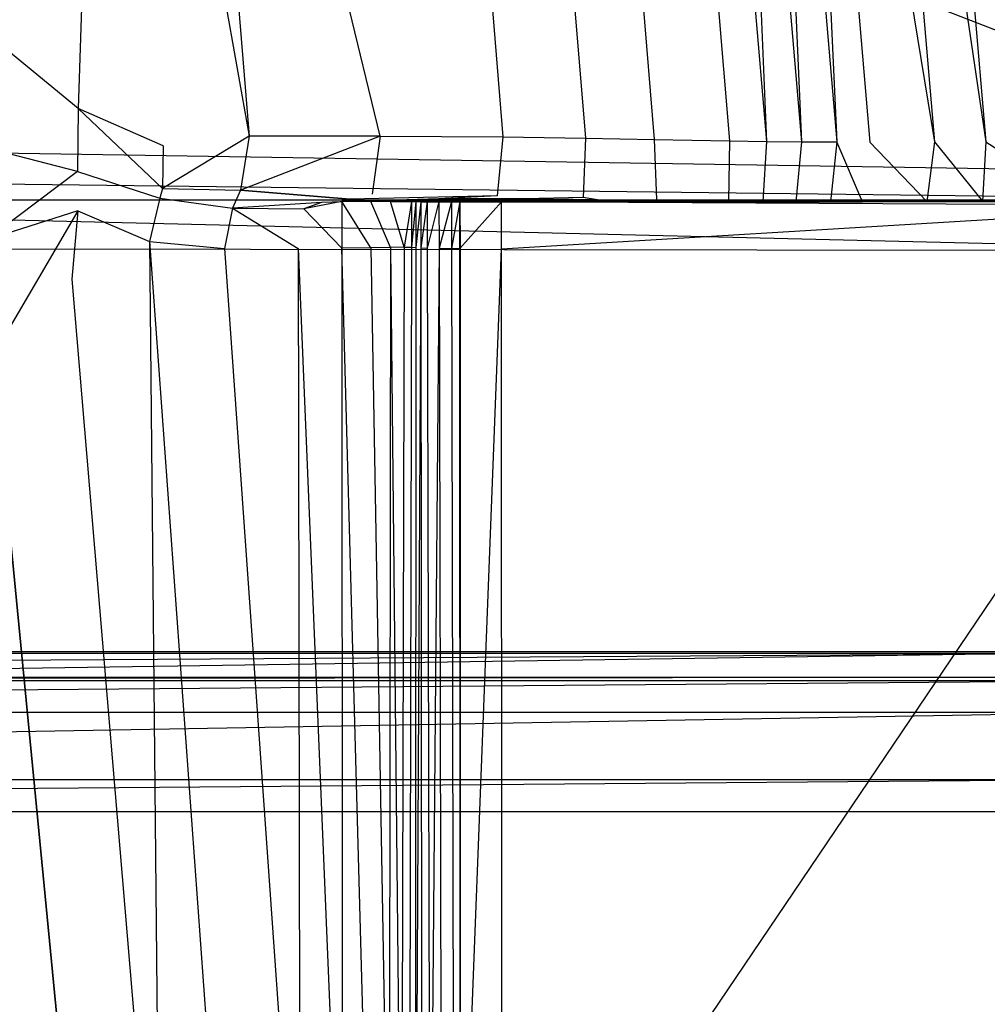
# Model space of a CAD drawing. Extents: x 0 to 0.36, y -0.56 to 0.
# Tile 38 of 40: x 0.242 to 0.313, y -0.126 to -0.054. Entities that reach past the tile are written whole.
import ezdxf

# ---------------------------------------------------------------- set-up
doc = ezdxf.new("R2010")
doc.units = 0
doc.layers.add('L0_DECKEL_N_5638H0__0___REPLACE', color=7, linetype='CONTINUOUS')
doc.layers.add('L1_WC_N_5638H0__0___REPLACEMTFO', color=7, linetype='CONTINUOUS')

msp = doc.modelspace()

# ---------------------------------------------------------------- linework, layer by layer
at = {"layer": 'L0_DECKEL_N_5638H0__0___REPLACE', "color": 8}
for points, invisible_edges in [([(0.322829, -0.100307, 0.362364), (0.037738, -0.104545, 0.362363), (0.037171, -0.100307, 0.362364), (0.322829, -0.100307, 0.362364)], 13), ([(0.037188, -0.10044, 0.364317), (0.322829, -0.100307, 0.362364), (0.037171, -0.100307, 0.362364), (0.037188, -0.10044, 0.364317)], 13), ([(0.322829, -0.100307, 0.362364), (0.037188, -0.10044, 0.364317), (0.322812, -0.10044, 0.364317), (0.322829, -0.100307, 0.362364)], 14), ([(0.037738, -0.104545, 0.362363), (0.322829, -0.100307, 0.362364), (0.322262, -0.104545, 0.362363), (0.037738, -0.104545, 0.362363)], 14), ([(0.037409, -0.102188, 0.390016), (0.322812, -0.10044, 0.364317), (0.037188, -0.10044, 0.364317), (0.037409, -0.102188, 0.390016)], 13), ([(0.322812, -0.10044, 0.364317), (0.037409, -0.102188, 0.390016), (0.322591, -0.102188, 0.390016), (0.322812, -0.10044, 0.364317)], 14), ([(0.03744, -0.102433, 0.393617), (0.322591, -0.102188, 0.390016), (0.037409, -0.102188, 0.390016), (0.03744, -0.102433, 0.393617)], 13), ([(0.322591, -0.102188, 0.390016), (0.03744, -0.102433, 0.393617), (0.32256, -0.102433, 0.393617), (0.322591, -0.102188, 0.390016)], 14), ([(0.037735, -0.104767, 0.398385), (0.32256, -0.102433, 0.393617), (0.03744, -0.102433, 0.393617), (0.037735, -0.104767, 0.398385)], 13), ([(0.32256, -0.102433, 0.393617), (0.037735, -0.104767, 0.398385), (0.322265, -0.104767, 0.398385), (0.32256, -0.102433, 0.393617)], 14), ([(0.038357, -0.109682, 0.400359), (0.322265, -0.104767, 0.398385), (0.037735, -0.104767, 0.398385), (0.038357, -0.109682, 0.400359)], 13), ([(0.322265, -0.104767, 0.398385), (0.038357, -0.109682, 0.400359), (0.321643, -0.109682, 0.400359), (0.322265, -0.104767, 0.398385)], 14), ([(0.038655, -0.112042, 0.400359), (0.321643, -0.109682, 0.400359), (0.038357, -0.109682, 0.400359), (0.038655, -0.112042, 0.400359)], 13), ([(0.321643, -0.109682, 0.400359), (0.038655, -0.112042, 0.400359), (0.321345, -0.112042, 0.400359), (0.321643, -0.109682, 0.400359)], 14), ([(0.321345, -0.112042, 0.400359), (0.038655, -0.112042, 0.400359), (0.18, -0.326887, 0.400365), (0.321345, -0.112042, 0.400359)], 14), ([(0.326566, -0.113456, 0.40036), (0.321345, -0.112042, 0.400359), (0.18, -0.326887, 0.400365), (0.326566, -0.113456, 0.40036)], 14), ([(0.329524, -0.116336, 0.400362), (0.326566, -0.113456, 0.40036), (0.18, -0.326887, 0.400365), (0.329524, -0.116336, 0.400362)], 14), ([(0.331172, -0.12161, 0.400365), (0.329524, -0.116336, 0.400362), (0.18, -0.326887, 0.400365), (0.331172, -0.12161, 0.400365)], 14), ([(0.336533, -0.182957, 0.400372), (0.331172, -0.12161, 0.400365), (0.18, -0.326887, 0.400365), (0.336533, -0.182957, 0.400372)], 14)]:
    msp.add_3dface(points, dxfattribs=dict(at, invisible_edges=invisible_edges))
at = {"layer": 'L1_WC_N_5638H0__0___REPLACEMTFO', "color": 8}
for points, invisible_edges in [([(0.334803, -0.06315, 0.359998), (0.18, -0.00262, 0.359947), (0.18, -0.062769, 0.359998), (0.334803, -0.06315, 0.359998)], 13), ([(0.18, -0.00262, 0.359947), (0.334803, -0.06315, 0.359998), (0.330463, -0.002636, 0.359947), (0.18, -0.00262, 0.359947)], 14), ([(0.241862, -0.002804, 0.026119), (0.239666, -0.055236, 0.02154), (0.235275, -0.002808, 0.020823), (0.241862, -0.002804, 0.026119)], 14), ([(0.246044, -0.060491, 0.02617), (0.239666, -0.055236, 0.02154), (0.241862, -0.002804, 0.026119), (0.246044, -0.060491, 0.02617)], 14), ([(0.247955, -0.002802, 0.031945), (0.246044, -0.060491, 0.02617), (0.241862, -0.002804, 0.026119), (0.247955, -0.002802, 0.031945)], 14), ([(0.252278, -0.063227, 0.03184), (0.246044, -0.060491, 0.02617), (0.247955, -0.002802, 0.031945), (0.252278, -0.063227, 0.03184)], 14), ([(0.253721, -0.002801, 0.038095), (0.258584, -0.062513, 0.038867), (0.247955, -0.002802, 0.031945), (0.253721, -0.002801, 0.038095)], 14), ([(0.247955, -0.002802, 0.031945), (0.258584, -0.062513, 0.038867), (0.252278, -0.063227, 0.03184), (0.247955, -0.002802, 0.031945)], 14), ([(0.268181, -0.062501, 0.051373), (0.253721, -0.002801, 0.038095), (0.264388, -0.0028, 0.051977), (0.268181, -0.062501, 0.051373)], 14), ([(0.253721, -0.002801, 0.038095), (0.268181, -0.062501, 0.051373), (0.258584, -0.062513, 0.038867), (0.253721, -0.002801, 0.038095)], 13), ([(0.264388, -0.0028, 0.051977), (0.272419, -0.002803, 0.064774), (0.268181, -0.062501, 0.051373), (0.264388, -0.0028, 0.051977)], 14), ([(0.272419, -0.002803, 0.064774), (0.277162, -0.062566, 0.065261), (0.268181, -0.062501, 0.051373), (0.272419, -0.002803, 0.064774)], 14), ([(0.272419, -0.002803, 0.064774), (0.278302, -0.002807, 0.075581), (0.277162, -0.062566, 0.065261), (0.272419, -0.002803, 0.064774)], 14), ([(0.278302, -0.002807, 0.075581), (0.28322, -0.062654, 0.075952), (0.277162, -0.062566, 0.065261), (0.278302, -0.002807, 0.075581)], 14), ([(0.278302, -0.002807, 0.075581), (0.283352, -0.002812, 0.08586), (0.28322, -0.062654, 0.075952), (0.278302, -0.002807, 0.075581)], 14), ([(0.283352, -0.002812, 0.08586), (0.288254, -0.062748, 0.085763), (0.28322, -0.062654, 0.075952), (0.283352, -0.002812, 0.08586)], 14), ([(0.283352, -0.002812, 0.08586), (0.288729, -0.002819, 0.097794), (0.288254, -0.062748, 0.085763), (0.283352, -0.002812, 0.08586)], 14), ([(0.288729, -0.002819, 0.097794), (0.293783, -0.062853, 0.097656), (0.288254, -0.062748, 0.085763), (0.288729, -0.002819, 0.097794)], 14), ([(0.288729, -0.002819, 0.097794), (0.291381, -0.002821, 0.104041), (0.293783, -0.062853, 0.097656), (0.288729, -0.002819, 0.097794)], 14), ([(0.293934, -0.002824, 0.11028), (0.296489, -0.062895, 0.103941), (0.291381, -0.002821, 0.104041), (0.293934, -0.002824, 0.11028)], 14), ([(0.291381, -0.002821, 0.104041), (0.296489, -0.062895, 0.103941), (0.293783, -0.062853, 0.097656), (0.291381, -0.002821, 0.104041)], 14), ([(0.296489, -0.062895, 0.103941), (0.293934, -0.002824, 0.11028), (0.299045, -0.062923, 0.110168), (0.296489, -0.062895, 0.103941)], 13), ([(0.296538, -0.002825, 0.116907), (0.299045, -0.062923, 0.110168), (0.293934, -0.002824, 0.11028), (0.296538, -0.002825, 0.116907)], 14), ([(0.298948, -0.002824, 0.12333), (0.301642, -0.06294, 0.116785), (0.296538, -0.002825, 0.116907), (0.298948, -0.002824, 0.12333)], 14), ([(0.299045, -0.062923, 0.110168), (0.296538, -0.002825, 0.116907), (0.301642, -0.06294, 0.116785), (0.299045, -0.062923, 0.110168)], 13), ([(0.303667, -0.002818, 0.136992), (0.308796, -0.062938, 0.136859), (0.298948, -0.002824, 0.12333), (0.303667, -0.002818, 0.136992)], 14), ([(0.301642, -0.06294, 0.116785), (0.298948, -0.002824, 0.12333), (0.304051, -0.062945, 0.123204), (0.301642, -0.06294, 0.116785)], 13), ([(0.298948, -0.002824, 0.12333), (0.308796, -0.062938, 0.136859), (0.304051, -0.062945, 0.123204), (0.298948, -0.002824, 0.12333)], 14), ([(0.307395, -0.002808, 0.14919), (0.312565, -0.062922, 0.14905), (0.303667, -0.002818, 0.136992), (0.307395, -0.002808, 0.14919)], 14), ([(0.303667, -0.002818, 0.136992), (0.312565, -0.062922, 0.14905), (0.308796, -0.062938, 0.136859), (0.303667, -0.002818, 0.136992)], 14), ([(0.313744, -0.002783, 0.17443), (0.31903, -0.062892, 0.174531), (0.307395, -0.002808, 0.14919), (0.313744, -0.002783, 0.17443)], 14), ([(0.307395, -0.002808, 0.14919), (0.31903, -0.062892, 0.174531), (0.312565, -0.062922, 0.14905), (0.307395, -0.002808, 0.14919)], 14), ([(0.246002, -0.0651, 0.026357), (0.239139, -0.063346, 0.02073), (0.239666, -0.055236, 0.02154), (0.246002, -0.0651, 0.026357)], 14), ([(0.246044, -0.060491, 0.02617), (0.246002, -0.0651, 0.026357), (0.239666, -0.055236, 0.02154), (0.246044, -0.060491, 0.02617)], 14), ([(0.246044, -0.060491, 0.02617), (0.252242, -0.066343, 0.032665), (0.246002, -0.0651, 0.026357), (0.246044, -0.060491, 0.02617)], 14), ([(0.252278, -0.063227, 0.03184), (0.252242, -0.066343, 0.032665), (0.246044, -0.060491, 0.02617), (0.252278, -0.063227, 0.03184)], 14), ([(0.335099, -0.065252, 0.36), (0.18, -0.062769, 0.359998), (0.18, -0.065252, 0.36), (0.335099, -0.065252, 0.36)], 13), ([(0.18, -0.062769, 0.359998), (0.335099, -0.065252, 0.36), (0.334803, -0.06315, 0.359998), (0.18, -0.062769, 0.359998)], 14), ([(0.258584, -0.062513, 0.038867), (0.257945, -0.06646, 0.039659), (0.252242, -0.066343, 0.032665), (0.258584, -0.062513, 0.038867)], 14), ([(0.258584, -0.062513, 0.038867), (0.252242, -0.066343, 0.032665), (0.252278, -0.063227, 0.03184), (0.258584, -0.062513, 0.038867)], 14), ([(0.268181, -0.062501, 0.051373), (0.267587, -0.066776, 0.05181), (0.257945, -0.06646, 0.039659), (0.268181, -0.062501, 0.051373)], 14), ([(0.268181, -0.062501, 0.051373), (0.257945, -0.06646, 0.039659), (0.258584, -0.062513, 0.038867), (0.268181, -0.062501, 0.051373)], 14), ([(0.268181, -0.062501, 0.051373), (0.277162, -0.062566, 0.065261), (0.267587, -0.066776, 0.05181), (0.268181, -0.062501, 0.051373)], 14), ([(0.277162, -0.062566, 0.065261), (0.276759, -0.066883, 0.065114), (0.267587, -0.066776, 0.05181), (0.277162, -0.062566, 0.065261)], 14), ([(0.277162, -0.062566, 0.065261), (0.28322, -0.062654, 0.075952), (0.276759, -0.066883, 0.065114), (0.277162, -0.062566, 0.065261)], 14), ([(0.28322, -0.062654, 0.075952), (0.283057, -0.06701, 0.075536), (0.276759, -0.066883, 0.065114), (0.28322, -0.062654, 0.075952)], 14), ([(0.28322, -0.062654, 0.075952), (0.288254, -0.062748, 0.085763), (0.283057, -0.06701, 0.075536), (0.28322, -0.062654, 0.075952)], 14), ([(0.288254, -0.062748, 0.085763), (0.288434, -0.067143, 0.085827), (0.283057, -0.06701, 0.075536), (0.288254, -0.062748, 0.085763)], 14), ([(0.288254, -0.062748, 0.085763), (0.293783, -0.062853, 0.097656), (0.288434, -0.067143, 0.085827), (0.288254, -0.062748, 0.085763)], 14), ([(0.246002, -0.0651, 0.026357), (0.239311, -0.070129, 0.020586), (0.239139, -0.063346, 0.02073), (0.246002, -0.0651, 0.026357)], 14), ([(0.293783, -0.062853, 0.097656), (0.293718, -0.067267, 0.097678), (0.288434, -0.067143, 0.085827), (0.293783, -0.062853, 0.097656)], 14), ([(0.293783, -0.062853, 0.097656), (0.296489, -0.062895, 0.103941), (0.293718, -0.067267, 0.097678), (0.293783, -0.062853, 0.097656)], 14), ([(0.296489, -0.062895, 0.103941), (0.296225, -0.067307, 0.103918), (0.293718, -0.067267, 0.097678), (0.296489, -0.062895, 0.103941)], 14), ([(0.296489, -0.062895, 0.103941), (0.299045, -0.062923, 0.110168), (0.296225, -0.067307, 0.103918), (0.296489, -0.062895, 0.103941)], 14), ([(0.299045, -0.062923, 0.110168), (0.298646, -0.067328, 0.110199), (0.296225, -0.067307, 0.103918), (0.299045, -0.062923, 0.110168)], 14), ([(0.299045, -0.062923, 0.110168), (0.301642, -0.06294, 0.116785), (0.298646, -0.067328, 0.110199), (0.299045, -0.062923, 0.110168)], 14), ([(0.301642, -0.06294, 0.116785), (0.301176, -0.067331, 0.116888), (0.298646, -0.067328, 0.110199), (0.301642, -0.06294, 0.116785)], 14), ([(0.301642, -0.06294, 0.116785), (0.30353, -0.067323, 0.123186), (0.301176, -0.067331, 0.116888), (0.301642, -0.06294, 0.116785)], 13), ([(0.30353, -0.067323, 0.123186), (0.301642, -0.06294, 0.116785), (0.304051, -0.062945, 0.123204), (0.30353, -0.067323, 0.123186)], 14), ([(0.304051, -0.062945, 0.123204), (0.308249, -0.067296, 0.13633), (0.30353, -0.067323, 0.123186), (0.304051, -0.062945, 0.123204)], 14), ([(0.308796, -0.062938, 0.136859), (0.308249, -0.067296, 0.13633), (0.304051, -0.062945, 0.123204), (0.308796, -0.062938, 0.136859)], 14), ([(0.308796, -0.062938, 0.136859), (0.312313, -0.067273, 0.148849), (0.308249, -0.067296, 0.13633), (0.308796, -0.062938, 0.136859)], 14), ([(0.312565, -0.062922, 0.14905), (0.312313, -0.067273, 0.148849), (0.308796, -0.062938, 0.136859), (0.312565, -0.062922, 0.14905)], 14), ([(0.312565, -0.062922, 0.14905), (0.319202, -0.067259, 0.175221), (0.312313, -0.067273, 0.148849), (0.312565, -0.062922, 0.14905)], 14), ([(0.31903, -0.062892, 0.174531), (0.319202, -0.067259, 0.175221), (0.312565, -0.062922, 0.14905), (0.31903, -0.062892, 0.174531)], 14), ([(0.335099, -0.067169, 0.358116), (0.18, -0.065252, 0.36), (0.18, -0.067169, 0.358116), (0.335099, -0.067169, 0.358116)], 13), ([(0.18, -0.065252, 0.36), (0.335099, -0.067169, 0.358116), (0.335099, -0.065252, 0.36), (0.18, -0.065252, 0.36)], 14), ([(0.246033, -0.067975, 0.026389), (0.239311, -0.070129, 0.020586), (0.246002, -0.0651, 0.026357), (0.246033, -0.067975, 0.026389)], 14), ([(0.246002, -0.0651, 0.026357), (0.252035, -0.067059, 0.032971), (0.246033, -0.067975, 0.026389), (0.246002, -0.0651, 0.026357)], 14), ([(0.252242, -0.066343, 0.032665), (0.252035, -0.067059, 0.032971), (0.246002, -0.0651, 0.026357), (0.252242, -0.066343, 0.032665)], 14), ([(0.252242, -0.066343, 0.032665), (0.257945, -0.06646, 0.039659), (0.252035, -0.067059, 0.032971), (0.252242, -0.066343, 0.032665)], 14), ([(0.252035, -0.067059, 0.032971), (0.251276, -0.070241, 0.033008), (0.246033, -0.067975, 0.026389), (0.252035, -0.067059, 0.032971)], 14), ([(0.252035, -0.067059, 0.032971), (0.257359, -0.067778, 0.040319), (0.251276, -0.070241, 0.033008), (0.252035, -0.067059, 0.032971)], 14), ([(0.257945, -0.06646, 0.039659), (0.257359, -0.067778, 0.040319), (0.252035, -0.067059, 0.032971), (0.257945, -0.06646, 0.039659)], 14), ([(0.257945, -0.06646, 0.039659), (0.265968, -0.067123, 0.0521), (0.257359, -0.067778, 0.040319), (0.257945, -0.06646, 0.039659)], 14), ([(0.265968, -0.067123, 0.0521), (0.257945, -0.06646, 0.039659), (0.267587, -0.066776, 0.05181), (0.265968, -0.067123, 0.0521)], 14), ([(0.272474, -0.067098, 0.064508), (0.26389, -0.067369, 0.05227), (0.265968, -0.067123, 0.0521), (0.272474, -0.067098, 0.064508)], 14), ([(0.272474, -0.067098, 0.064508), (0.268282, -0.067309, 0.063915), (0.26389, -0.067369, 0.05227), (0.272474, -0.067098, 0.064508)], 14), ([(0.276759, -0.066883, 0.065114), (0.265968, -0.067123, 0.0521), (0.267587, -0.066776, 0.05181), (0.276759, -0.066883, 0.065114)], 14), ([(0.276759, -0.066883, 0.065114), (0.272474, -0.067098, 0.064508), (0.265968, -0.067123, 0.0521), (0.276759, -0.066883, 0.065114)], 14), ([(0.27056, -0.067252, 0.075507), (0.268282, -0.067309, 0.063915), (0.272474, -0.067098, 0.064508), (0.27056, -0.067252, 0.075507)], 14), ([(0.278723, -0.067102, 0.075519), (0.27056, -0.067252, 0.075507), (0.272474, -0.067098, 0.064508), (0.278723, -0.067102, 0.075519)], 14), ([(0.271988, -0.067283, 0.086028), (0.27056, -0.067252, 0.075507), (0.278723, -0.067102, 0.075519), (0.271988, -0.067283, 0.086028)], 14), ([(0.271988, -0.067283, 0.086028), (0.278723, -0.067102, 0.075519), (0.284099, -0.067184, 0.085872), (0.271988, -0.067283, 0.086028)], 14), ([(0.278723, -0.067102, 0.075519), (0.272474, -0.067098, 0.064508), (0.276759, -0.066883, 0.065114), (0.278723, -0.067102, 0.075519)], 14), ([(0.283057, -0.06701, 0.075536), (0.278723, -0.067102, 0.075519), (0.276759, -0.066883, 0.065114), (0.283057, -0.06701, 0.075536)], 14), ([(0.284099, -0.067184, 0.085872), (0.278723, -0.067102, 0.075519), (0.283057, -0.06701, 0.075536), (0.284099, -0.067184, 0.085872)], 14), ([(0.284099, -0.067184, 0.085872), (0.283057, -0.06701, 0.075536), (0.288434, -0.067143, 0.085827), (0.284099, -0.067184, 0.085872)], 14), ([(0.335099, -0.067169, 0.358116), (0.18, -0.067174, 0.352843), (0.335099, -0.067174, 0.352843), (0.335099, -0.067169, 0.358116)], 13), ([(0.18, -0.067174, 0.352843), (0.335099, -0.067169, 0.358116), (0.18, -0.067169, 0.358116), (0.18, -0.067174, 0.352843)], 14), ([(0.335359, -0.070915, 0.352844), (0.18, -0.067174, 0.352843), (0.18, -0.070734, 0.352844), (0.335359, -0.070915, 0.352844)], 13), ([(0.18, -0.067174, 0.352843), (0.335359, -0.070915, 0.352844), (0.335099, -0.067174, 0.352843), (0.18, -0.067174, 0.352843)], 14), ([(0.257359, -0.067778, 0.040319), (0.256777, -0.070757, 0.040958), (0.251276, -0.070241, 0.033008), (0.257359, -0.067778, 0.040319)], 14), ([(0.257359, -0.067778, 0.040319), (0.262179, -0.070737, 0.05217), (0.256777, -0.070757, 0.040958), (0.257359, -0.067778, 0.040319)], 14), ([(0.26389, -0.067369, 0.05227), (0.257359, -0.067778, 0.040319), (0.265968, -0.067123, 0.0521), (0.26389, -0.067369, 0.05227)], 14), ([(0.26389, -0.067369, 0.05227), (0.262579, -0.067836, 0.052259), (0.257359, -0.067778, 0.040319), (0.26389, -0.067369, 0.05227)], 14), ([(0.257359, -0.067778, 0.040319), (0.262579, -0.067836, 0.052259), (0.262179, -0.070737, 0.05217), (0.257359, -0.067778, 0.040319)], 14), ([(0.262579, -0.067836, 0.052259), (0.265365, -0.070713, 0.063893), (0.262179, -0.070737, 0.05217), (0.262579, -0.067836, 0.052259)], 14), ([(0.265365, -0.067309, 0.063893), (0.262579, -0.067836, 0.052259), (0.26389, -0.067369, 0.05227), (0.265365, -0.067309, 0.063893)], 14), ([(0.265365, -0.067309, 0.063893), (0.265365, -0.070713, 0.063893), (0.262579, -0.067836, 0.052259), (0.265365, -0.067309, 0.063893)], 14), ([(0.268282, -0.067309, 0.063915), (0.265365, -0.067309, 0.063893), (0.26389, -0.067369, 0.05227), (0.268282, -0.067309, 0.063915)], 14), ([(0.267509, -0.067309, 0.0755), (0.265365, -0.067309, 0.063893), (0.268282, -0.067309, 0.063915), (0.267509, -0.067309, 0.0755)], 14), ([(0.265365, -0.067309, 0.063893), (0.267509, -0.070687, 0.0755), (0.265365, -0.070713, 0.063893), (0.265365, -0.067309, 0.063893)], 13), ([(0.267509, -0.070687, 0.0755), (0.265365, -0.067309, 0.063893), (0.267509, -0.067309, 0.0755), (0.267509, -0.070687, 0.0755)], 14), ([(0.268938, -0.067309, 0.086068), (0.267509, -0.067309, 0.0755), (0.27056, -0.067252, 0.075507), (0.268938, -0.067309, 0.086068)], 14), ([(0.27056, -0.067252, 0.075507), (0.267509, -0.067309, 0.0755), (0.268282, -0.067309, 0.063915), (0.27056, -0.067252, 0.075507)], 14), ([(0.267509, -0.067309, 0.0755), (0.268937, -0.070661, 0.086062), (0.267509, -0.070687, 0.0755), (0.267509, -0.067309, 0.0755)], 13), ([(0.268937, -0.070661, 0.086062), (0.267509, -0.067309, 0.0755), (0.268938, -0.067309, 0.086068), (0.268937, -0.070661, 0.086062)], 14), ([(0.268938, -0.067309, 0.086068), (0.269937, -0.070645, 0.097951), (0.268937, -0.070661, 0.086062), (0.268938, -0.067309, 0.086068)], 13), ([(0.268938, -0.067309, 0.086068), (0.27056, -0.067252, 0.075507), (0.271988, -0.067283, 0.086028), (0.268938, -0.067309, 0.086068)], 14), ([(0.272997, -0.067303, 0.098017), (0.268938, -0.067309, 0.086068), (0.271988, -0.067283, 0.086028), (0.272997, -0.067303, 0.098017)], 13), ([(0.268938, -0.067309, 0.086068), (0.272997, -0.067303, 0.098017), (0.269947, -0.067309, 0.098068), (0.268938, -0.067309, 0.086068)], 14), ([(0.269937, -0.070645, 0.097951), (0.268938, -0.067309, 0.086068), (0.269947, -0.067309, 0.098068), (0.269937, -0.070645, 0.097951)], 14), ([(0.269937, -0.070645, 0.097951), (0.270472, -0.067301, 0.1045), (0.270468, -0.070652, 0.104444), (0.269937, -0.070645, 0.097951)], 13), ([(0.270472, -0.067301, 0.1045), (0.269937, -0.070645, 0.097951), (0.269947, -0.067309, 0.098068), (0.270472, -0.067301, 0.1045)], 14), ([(0.269947, -0.067309, 0.098068), (0.273522, -0.067302, 0.10443), (0.270472, -0.067301, 0.1045), (0.269947, -0.067309, 0.098068)], 14), ([(0.273522, -0.067302, 0.10443), (0.269947, -0.067309, 0.098068), (0.272997, -0.067303, 0.098017), (0.273522, -0.067302, 0.10443)], 13), ([(0.270788, -0.067309, 0.110929), (0.270468, -0.070652, 0.104444), (0.270472, -0.067301, 0.1045), (0.270788, -0.067309, 0.110929)], 14), ([(0.270468, -0.070652, 0.104444), (0.270788, -0.067309, 0.110929), (0.270787, -0.070682, 0.110905), (0.270468, -0.070652, 0.104444)], 13), ([(0.273837, -0.067311, 0.110849), (0.270472, -0.067301, 0.1045), (0.273522, -0.067302, 0.10443), (0.273837, -0.067311, 0.110849)], 13), ([(0.270472, -0.067301, 0.1045), (0.273837, -0.067311, 0.110849), (0.270788, -0.067309, 0.110929), (0.270472, -0.067301, 0.1045)], 14), ([(0.271164, -0.067314, 0.117357), (0.270787, -0.070682, 0.110905), (0.270788, -0.067309, 0.110929), (0.271164, -0.067314, 0.117357)], 14), ([(0.270787, -0.070682, 0.110905), (0.271164, -0.067314, 0.117357), (0.271166, -0.070708, 0.117383), (0.270787, -0.070682, 0.110905)], 13), ([(0.274214, -0.067316, 0.117309), (0.270788, -0.067309, 0.110929), (0.273837, -0.067311, 0.110849), (0.274214, -0.067316, 0.117309)], 13), ([(0.270788, -0.067309, 0.110929), (0.274214, -0.067316, 0.117309), (0.271164, -0.067314, 0.117357), (0.270788, -0.067309, 0.110929)], 14), ([(0.271164, -0.067314, 0.117357), (0.27467, -0.06731, 0.123732), (0.27162, -0.067309, 0.12379), (0.271164, -0.067314, 0.117357)], 14), ([(0.27162, -0.067309, 0.12379), (0.271166, -0.070708, 0.117383), (0.271164, -0.067314, 0.117357), (0.27162, -0.067309, 0.12379)], 14), ([(0.27467, -0.06731, 0.123732), (0.271164, -0.067314, 0.117357), (0.274214, -0.067316, 0.117309), (0.27467, -0.06731, 0.123732)], 13), ([(0.271166, -0.070708, 0.117383), (0.27162, -0.067309, 0.12379), (0.27163, -0.070718, 0.123937), (0.271166, -0.070708, 0.117383)], 13), ([(0.275541, -0.067308, 0.136621), (0.27162, -0.067309, 0.12379), (0.27467, -0.06731, 0.123732), (0.275541, -0.067308, 0.136621)], 13), ([(0.27162, -0.067309, 0.12379), (0.275541, -0.067308, 0.136621), (0.272491, -0.067309, 0.136648), (0.27162, -0.067309, 0.12379)], 14), ([(0.272491, -0.067309, 0.136648), (0.27163, -0.070718, 0.123937), (0.27162, -0.067309, 0.12379), (0.272491, -0.067309, 0.136648)], 14), ([(0.27163, -0.070718, 0.123937), (0.272491, -0.067309, 0.136648), (0.272499, -0.07073, 0.136785), (0.27163, -0.070718, 0.123937)], 13), ([(0.289384, -0.067275, 0.097742), (0.271988, -0.067283, 0.086028), (0.284099, -0.067184, 0.085872), (0.289384, -0.067275, 0.097742)], 14), ([(0.272997, -0.067303, 0.098017), (0.271988, -0.067283, 0.086028), (0.289384, -0.067275, 0.097742), (0.272997, -0.067303, 0.098017)], 14), ([(0.276463, -0.067306, 0.149452), (0.272491, -0.067309, 0.136648), (0.275541, -0.067308, 0.136621), (0.276463, -0.067306, 0.149452)], 13), ([(0.272491, -0.067309, 0.136648), (0.276463, -0.067306, 0.149452), (0.273413, -0.067309, 0.149504), (0.272491, -0.067309, 0.136648)], 14), ([(0.273413, -0.067309, 0.149504), (0.272499, -0.07073, 0.136785), (0.272491, -0.067309, 0.136648), (0.273413, -0.067309, 0.149504)], 14), ([(0.272499, -0.07073, 0.136785), (0.273413, -0.067309, 0.149504), (0.27342, -0.07074, 0.149816), (0.272499, -0.07073, 0.136785)], 13), ([(0.29189, -0.067306, 0.104013), (0.272997, -0.067303, 0.098017), (0.289384, -0.067275, 0.097742), (0.29189, -0.067306, 0.104013)], 14), ([(0.273522, -0.067302, 0.10443), (0.272997, -0.067303, 0.098017), (0.29189, -0.067306, 0.104013), (0.273522, -0.067302, 0.10443)], 14), ([(0.27708, -0.067305, 0.175651), (0.273413, -0.067309, 0.149504), (0.276463, -0.067306, 0.149452), (0.27708, -0.067305, 0.175651)], 13), ([(0.273413, -0.067309, 0.149504), (0.27708, -0.067305, 0.175651), (0.27403, -0.067309, 0.175682), (0.273413, -0.067309, 0.149504)], 14), ([(0.27403, -0.067309, 0.175682), (0.27342, -0.07074, 0.149816), (0.273413, -0.067309, 0.149504), (0.27403, -0.067309, 0.175682)], 14), ([(0.27342, -0.07074, 0.149816), (0.27403, -0.067309, 0.175682), (0.27403, -0.070748, 0.175834), (0.27342, -0.07074, 0.149816)], 13), ([(0.294312, -0.067324, 0.110313), (0.273522, -0.067302, 0.10443), (0.29189, -0.067306, 0.104013), (0.294312, -0.067324, 0.110313)], 13), ([(0.273522, -0.067302, 0.10443), (0.294312, -0.067324, 0.110313), (0.273837, -0.067311, 0.110849), (0.273522, -0.067302, 0.10443)], 14), ([(0.296841, -0.067328, 0.116952), (0.273837, -0.067311, 0.110849), (0.294312, -0.067324, 0.110313), (0.296841, -0.067328, 0.116952)], 13), ([(0.273837, -0.067311, 0.110849), (0.296841, -0.067328, 0.116952), (0.274214, -0.067316, 0.117309), (0.273837, -0.067311, 0.110849)], 14), ([(0.27708, -0.067307, 0.201219), (0.27403, -0.067309, 0.175682), (0.27708, -0.067305, 0.175651), (0.27708, -0.067307, 0.201219)], 13), ([(0.27708, -0.067307, 0.201219), (0.27403, -0.067309, 0.23373), (0.27403, -0.067309, 0.201213), (0.27708, -0.067307, 0.201219)], 13), ([(0.27403, -0.067309, 0.23373), (0.27708, -0.067307, 0.201219), (0.27708, -0.067309, 0.233766), (0.27403, -0.067309, 0.23373)], 14), ([(0.27403, -0.067309, 0.175682), (0.27708, -0.067307, 0.201219), (0.27403, -0.067309, 0.201213), (0.27403, -0.067309, 0.175682)], 14), ([(0.277079, -0.06731, 0.297713), (0.27403, -0.067309, 0.302963), (0.27403, -0.067309, 0.297643), (0.277079, -0.06731, 0.297713)], 13), ([(0.27403, -0.067309, 0.302963), (0.277079, -0.06731, 0.297713), (0.27708, -0.067324, 0.302964), (0.27403, -0.067309, 0.302963)], 14), ([(0.277079, -0.06731, 0.27258), (0.27403, -0.067309, 0.297643), (0.27403, -0.067309, 0.2725), (0.277079, -0.06731, 0.27258)], 13), ([(0.27403, -0.067309, 0.297643), (0.277079, -0.06731, 0.27258), (0.277079, -0.06731, 0.297713), (0.27403, -0.067309, 0.297643)], 14), ([(0.27708, -0.067309, 0.253183), (0.27403, -0.067309, 0.2725), (0.27403, -0.067309, 0.253115), (0.27708, -0.067309, 0.253183)], 13), ([(0.27403, -0.067309, 0.2725), (0.27708, -0.067309, 0.253183), (0.277079, -0.06731, 0.27258), (0.27403, -0.067309, 0.2725)], 14), ([(0.27708, -0.067309, 0.233766), (0.27403, -0.067309, 0.253115), (0.27403, -0.067309, 0.23373), (0.27708, -0.067309, 0.233766)], 13), ([(0.27403, -0.067309, 0.253115), (0.27708, -0.067309, 0.233766), (0.27708, -0.067309, 0.253183), (0.27403, -0.067309, 0.253115)], 14), ([(0.274032, -0.070762, 0.253236), (0.27403, -0.067309, 0.2725), (0.274031, -0.070763, 0.272521), (0.274032, -0.070762, 0.253236)], 13), ([(0.27403, -0.067309, 0.2725), (0.274032, -0.070762, 0.253236), (0.27403, -0.067309, 0.253115), (0.27403, -0.067309, 0.2725)], 14), ([(0.27708, -0.067324, 0.302964), (0.274031, -0.070748, 0.302963), (0.27403, -0.067309, 0.302963), (0.27708, -0.067324, 0.302964)], 13), ([(0.27403, -0.067309, 0.297643), (0.274031, -0.070748, 0.302963), (0.274031, -0.07075, 0.297647), (0.27403, -0.067309, 0.297643)], 13), ([(0.274031, -0.070748, 0.302963), (0.27403, -0.067309, 0.297643), (0.27403, -0.067309, 0.302963), (0.274031, -0.070748, 0.302963)], 14), ([(0.27403, -0.067309, 0.2725), (0.274031, -0.07075, 0.297647), (0.274031, -0.070763, 0.272521), (0.27403, -0.067309, 0.2725)], 13), ([(0.274031, -0.07075, 0.297647), (0.27403, -0.067309, 0.2725), (0.27403, -0.067309, 0.297643), (0.274031, -0.07075, 0.297647)], 14), ([(0.274031, -0.070755, 0.201445), (0.27403, -0.067309, 0.23373), (0.274031, -0.070761, 0.233951), (0.274031, -0.070755, 0.201445)], 13), ([(0.27403, -0.067309, 0.23373), (0.274031, -0.070755, 0.201445), (0.27403, -0.067309, 0.201213), (0.27403, -0.067309, 0.23373)], 14), ([(0.274031, -0.070761, 0.233951), (0.27403, -0.067309, 0.253115), (0.274032, -0.070762, 0.253236), (0.274031, -0.070761, 0.233951)], 13), ([(0.27403, -0.067309, 0.253115), (0.274031, -0.070761, 0.233951), (0.27403, -0.067309, 0.23373), (0.27403, -0.067309, 0.253115)], 14), ([(0.27403, -0.070748, 0.175834), (0.27403, -0.067309, 0.201213), (0.274031, -0.070755, 0.201445), (0.27403, -0.070748, 0.175834)], 13), ([(0.27403, -0.067309, 0.201213), (0.27403, -0.070748, 0.175834), (0.27403, -0.067309, 0.175682), (0.27403, -0.067309, 0.201213)], 14), ([(0.274031, -0.070748, 0.302963), (0.27708, -0.067324, 0.302964), (0.277081, -0.070769, 0.302964), (0.274031, -0.070748, 0.302963)], 14), ([(0.274214, -0.067316, 0.117309), (0.299196, -0.067321, 0.123267), (0.27467, -0.06731, 0.123732), (0.274214, -0.067316, 0.117309)], 14), ([(0.299196, -0.067321, 0.123267), (0.274214, -0.067316, 0.117309), (0.296841, -0.067328, 0.116952), (0.299196, -0.067321, 0.123267)], 13), ([(0.303914, -0.067297, 0.136364), (0.27467, -0.06731, 0.123732), (0.299196, -0.067321, 0.123267), (0.303914, -0.067297, 0.136364)], 14), ([(0.275541, -0.067308, 0.136621), (0.27467, -0.06731, 0.123732), (0.303914, -0.067297, 0.136364), (0.275541, -0.067308, 0.136621)], 14), ([(0.307978, -0.067278, 0.148922), (0.275541, -0.067308, 0.136621), (0.303914, -0.067297, 0.136364), (0.307978, -0.067278, 0.148922)], 13), ([(0.275541, -0.067308, 0.136621), (0.307978, -0.067278, 0.148922), (0.276463, -0.067306, 0.149452), (0.275541, -0.067308, 0.136621)], 14), ([(0.314867, -0.067264, 0.175267), (0.276463, -0.067306, 0.149452), (0.307978, -0.067278, 0.148922), (0.314867, -0.067264, 0.175267)], 13), ([(0.276463, -0.067306, 0.149452), (0.314867, -0.067264, 0.175267), (0.27708, -0.067305, 0.175651), (0.276463, -0.067306, 0.149452)], 14), ([(0.325599, -0.067319, 0.254262), (0.277079, -0.06731, 0.27258), (0.27708, -0.067309, 0.253183), (0.325599, -0.067319, 0.254262)], 13), ([(0.27708, -0.067324, 0.302964), (0.277079, -0.06731, 0.297713), (0.32929, -0.067325, 0.298908), (0.27708, -0.067324, 0.302964)], 14), ([(0.277079, -0.06731, 0.27258), (0.325599, -0.067319, 0.254262), (0.327255, -0.067325, 0.273898), (0.277079, -0.06731, 0.27258)], 14), ([(0.327255, -0.067325, 0.273898), (0.277079, -0.06731, 0.297713), (0.277079, -0.06731, 0.27258), (0.327255, -0.067325, 0.273898)], 13), ([(0.277079, -0.06731, 0.297713), (0.327255, -0.067325, 0.273898), (0.32929, -0.067325, 0.298908), (0.277079, -0.06731, 0.297713)], 14), ([(0.319674, -0.067279, 0.2013), (0.27708, -0.067305, 0.175651), (0.314867, -0.067264, 0.175267), (0.319674, -0.067279, 0.2013)], 13), ([(0.27708, -0.067309, 0.233766), (0.27708, -0.067307, 0.201219), (0.319674, -0.067279, 0.2013), (0.27708, -0.067309, 0.233766)], 14), ([(0.323746, -0.067308, 0.234323), (0.27708, -0.067309, 0.233766), (0.319674, -0.067279, 0.2013), (0.323746, -0.067308, 0.234323)], 14), ([(0.27708, -0.067305, 0.175651), (0.319674, -0.067279, 0.2013), (0.27708, -0.067307, 0.201219), (0.27708, -0.067305, 0.175651)], 14), ([(0.323746, -0.067308, 0.234323), (0.27708, -0.067309, 0.253183), (0.27708, -0.067309, 0.233766), (0.323746, -0.067308, 0.234323)], 13), ([(0.27708, -0.067309, 0.253183), (0.323746, -0.067308, 0.234323), (0.325599, -0.067319, 0.254262), (0.27708, -0.067309, 0.253183)], 14), ([(0.329824, -0.0676, 0.30297), (0.27708, -0.067324, 0.302964), (0.32929, -0.067325, 0.298908), (0.329824, -0.0676, 0.30297)], 14), ([(0.329824, -0.0676, 0.30297), (0.277081, -0.070769, 0.302964), (0.27708, -0.067324, 0.302964), (0.329824, -0.0676, 0.30297)], 13), ([(0.277081, -0.070769, 0.302964), (0.329824, -0.0676, 0.30297), (0.330078, -0.071143, 0.30297), (0.277081, -0.070769, 0.302964)], 14), ([(0.293718, -0.067267, 0.097678), (0.284099, -0.067184, 0.085872), (0.288434, -0.067143, 0.085827), (0.293718, -0.067267, 0.097678)], 14), ([(0.289384, -0.067275, 0.097742), (0.284099, -0.067184, 0.085872), (0.293718, -0.067267, 0.097678), (0.289384, -0.067275, 0.097742)], 14), ([(0.296225, -0.067307, 0.103918), (0.289384, -0.067275, 0.097742), (0.293718, -0.067267, 0.097678), (0.296225, -0.067307, 0.103918)], 13), ([(0.289384, -0.067275, 0.097742), (0.296225, -0.067307, 0.103918), (0.29189, -0.067306, 0.104013), (0.289384, -0.067275, 0.097742)], 14), ([(0.298646, -0.067328, 0.110199), (0.29189, -0.067306, 0.104013), (0.296225, -0.067307, 0.103918), (0.298646, -0.067328, 0.110199)], 13), ([(0.29189, -0.067306, 0.104013), (0.298646, -0.067328, 0.110199), (0.294312, -0.067324, 0.110313), (0.29189, -0.067306, 0.104013)], 14), ([(0.301176, -0.067331, 0.116888), (0.294312, -0.067324, 0.110313), (0.298646, -0.067328, 0.110199), (0.301176, -0.067331, 0.116888)], 13), ([(0.294312, -0.067324, 0.110313), (0.301176, -0.067331, 0.116888), (0.296841, -0.067328, 0.116952), (0.294312, -0.067324, 0.110313)], 14), ([(0.296841, -0.067328, 0.116952), (0.30353, -0.067323, 0.123186), (0.299196, -0.067321, 0.123267), (0.296841, -0.067328, 0.116952)], 14), ([(0.30353, -0.067323, 0.123186), (0.296841, -0.067328, 0.116952), (0.301176, -0.067331, 0.116888), (0.30353, -0.067323, 0.123186)], 13), ([(0.308249, -0.067296, 0.13633), (0.299196, -0.067321, 0.123267), (0.30353, -0.067323, 0.123186), (0.308249, -0.067296, 0.13633)], 13), ([(0.299196, -0.067321, 0.123267), (0.308249, -0.067296, 0.13633), (0.303914, -0.067297, 0.136364), (0.299196, -0.067321, 0.123267)], 14), ([(0.312313, -0.067273, 0.148849), (0.303914, -0.067297, 0.136364), (0.308249, -0.067296, 0.13633), (0.312313, -0.067273, 0.148849)], 13), ([(0.303914, -0.067297, 0.136364), (0.312313, -0.067273, 0.148849), (0.307978, -0.067278, 0.148922), (0.303914, -0.067297, 0.136364)], 14), ([(0.319202, -0.067259, 0.175221), (0.307978, -0.067278, 0.148922), (0.312313, -0.067273, 0.148849), (0.319202, -0.067259, 0.175221)], 13), ([(0.307978, -0.067278, 0.148922), (0.319202, -0.067259, 0.175221), (0.314867, -0.067264, 0.175267), (0.307978, -0.067278, 0.148922)], 14), ([(0.246033, -0.067975, 0.026389), (0.239785, -0.07864, 0.020684), (0.239311, -0.070129, 0.020586), (0.246033, -0.067975, 0.026389)], 14), ([(0.246033, -0.067975, 0.026389), (0.245579, -0.07299, 0.026235), (0.239785, -0.07864, 0.020684), (0.246033, -0.067975, 0.026389)], 14), ([(0.246033, -0.067975, 0.026389), (0.251276, -0.070241, 0.033008), (0.245579, -0.07299, 0.026235), (0.246033, -0.067975, 0.026389)], 14), ([(0.251276, -0.070241, 0.033008), (0.252071, -0.150003, 0.033807), (0.245579, -0.07299, 0.026235), (0.251276, -0.070241, 0.033008)], 14), ([(0.251276, -0.070241, 0.033008), (0.257042, -0.14967, 0.041611), (0.252071, -0.150003, 0.033807), (0.251276, -0.070241, 0.033008)], 14), ([(0.251276, -0.070241, 0.033008), (0.256777, -0.070757, 0.040958), (0.257042, -0.14967, 0.041611), (0.251276, -0.070241, 0.033008)], 14), ([(0.265365, -0.070713, 0.063893), (0.26542, -0.148624, 0.064216), (0.262179, -0.070737, 0.05217), (0.265365, -0.070713, 0.063893)], 14), ([(0.26749, -0.148001, 0.075424), (0.265365, -0.070713, 0.063893), (0.267509, -0.070687, 0.0755), (0.26749, -0.148001, 0.075424)], 14), ([(0.265365, -0.070713, 0.063893), (0.26749, -0.148001, 0.075424), (0.26542, -0.148624, 0.064216), (0.265365, -0.070713, 0.063893)], 13), ([(0.267509, -0.070687, 0.0755), (0.268835, -0.147294, 0.085942), (0.26749, -0.148001, 0.075424), (0.267509, -0.070687, 0.0755)], 14), ([(0.268937, -0.070661, 0.086062), (0.268835, -0.147294, 0.085942), (0.267509, -0.070687, 0.0755), (0.268937, -0.070661, 0.086062)], 14), ([(0.268937, -0.070661, 0.086062), (0.269731, -0.147097, 0.095272), (0.268835, -0.147294, 0.085942), (0.268937, -0.070661, 0.086062)], 14), ([(0.269937, -0.070645, 0.097951), (0.269731, -0.147097, 0.095272), (0.268937, -0.070661, 0.086062), (0.269937, -0.070645, 0.097951)], 14), ([(0.269937, -0.070645, 0.097951), (0.270468, -0.070652, 0.104444), (0.269731, -0.147097, 0.095272), (0.269937, -0.070645, 0.097951)], 14), ([(0.270468, -0.070652, 0.104444), (0.270333, -0.147346, 0.103159), (0.269731, -0.147097, 0.095272), (0.270468, -0.070652, 0.104444)], 14), ([(0.270468, -0.070652, 0.104444), (0.270787, -0.070682, 0.110905), (0.270333, -0.147346, 0.103159), (0.270468, -0.070652, 0.104444)], 14), ([(0.270787, -0.070682, 0.110905), (0.270777, -0.147835, 0.11037), (0.270333, -0.147346, 0.103159), (0.270787, -0.070682, 0.110905)], 14), ([(0.271166, -0.070708, 0.117383), (0.270777, -0.147835, 0.11037), (0.270787, -0.070682, 0.110905), (0.271166, -0.070708, 0.117383)], 14), ([(0.270777, -0.147835, 0.11037), (0.271166, -0.070708, 0.117383), (0.271226, -0.148343, 0.117975), (0.270777, -0.147835, 0.11037)], 13), ([(0.271166, -0.070708, 0.117383), (0.27163, -0.070718, 0.123937), (0.271226, -0.148343, 0.117975), (0.271166, -0.070708, 0.117383)], 14), ([(0.27163, -0.070718, 0.123937), (0.271824, -0.148766, 0.127321), (0.271226, -0.148343, 0.117975), (0.27163, -0.070718, 0.123937)], 14), ([(0.272499, -0.07073, 0.136785), (0.271824, -0.148766, 0.127321), (0.27163, -0.070718, 0.123937), (0.272499, -0.07073, 0.136785)], 14), ([(0.18, -0.070734, 0.352844), (0.209047, -0.166148, 0.352834), (0.335359, -0.070915, 0.352844), (0.18, -0.070734, 0.352844)], 10), ([(0.335359, -0.070915, 0.352844), (0.209047, -0.166148, 0.352834), (0.235035, -0.175606, 0.352834), (0.335359, -0.070915, 0.352844)], 13), ([(0.335359, -0.070915, 0.352844), (0.235035, -0.175606, 0.352834), (0.34121, -0.15265, 0.352834), (0.335359, -0.070915, 0.352844)], 15), ([(0.262179, -0.070737, 0.05217), (0.262319, -0.149191, 0.052718), (0.256777, -0.070757, 0.040958), (0.262179, -0.070737, 0.05217)], 14), ([(0.256777, -0.070757, 0.040958), (0.262319, -0.149191, 0.052718), (0.257042, -0.14967, 0.041611), (0.256777, -0.070757, 0.040958)], 14), ([(0.262179, -0.070737, 0.05217), (0.26542, -0.148624, 0.064216), (0.262319, -0.149191, 0.052718), (0.262179, -0.070737, 0.05217)], 14), ([(0.271824, -0.148766, 0.127321), (0.272499, -0.07073, 0.136785), (0.272682, -0.149026, 0.139909), (0.271824, -0.148766, 0.127321)], 13), ([(0.272499, -0.07073, 0.136785), (0.27342, -0.07074, 0.149816), (0.272682, -0.149026, 0.139909), (0.272499, -0.07073, 0.136785)], 14), ([(0.27342, -0.07074, 0.149816), (0.273583, -0.149255, 0.15696), (0.272682, -0.149026, 0.139909), (0.27342, -0.07074, 0.149816)], 14), ([(0.27342, -0.07074, 0.149816), (0.27403, -0.070748, 0.175834), (0.273583, -0.149255, 0.15696), (0.27342, -0.07074, 0.149816)], 14), ([(0.27403, -0.070748, 0.175834), (0.274038, -0.14945, 0.179317), (0.273583, -0.149255, 0.15696), (0.27403, -0.070748, 0.175834)], 14), ([(0.274031, -0.070755, 0.201445), (0.274038, -0.14945, 0.179317), (0.27403, -0.070748, 0.175834), (0.274031, -0.070755, 0.201445)], 14), ([(0.277081, -0.070769, 0.302964), (0.274051, -0.149453, 0.302963), (0.274031, -0.070748, 0.302963), (0.277081, -0.070769, 0.302964)], 13), ([(0.274051, -0.149453, 0.302963), (0.274031, -0.07075, 0.297647), (0.274031, -0.070748, 0.302963), (0.274051, -0.149453, 0.302963)], 14), ([(0.274031, -0.07075, 0.297647), (0.274051, -0.149453, 0.302963), (0.274053, -0.149515, 0.297732), (0.274031, -0.07075, 0.297647)], 13), ([(0.274053, -0.149515, 0.297732), (0.274031, -0.070763, 0.272521), (0.274031, -0.07075, 0.297647), (0.274053, -0.149515, 0.297732)], 14), ([(0.274031, -0.070761, 0.233951), (0.27405, -0.149633, 0.206736), (0.274031, -0.070755, 0.201445), (0.274031, -0.070761, 0.233951)], 14), ([(0.274038, -0.14945, 0.179317), (0.274031, -0.070755, 0.201445), (0.27405, -0.149633, 0.206736), (0.274038, -0.14945, 0.179317)], 13), ([(0.27405, -0.149633, 0.206736), (0.274031, -0.070761, 0.233951), (0.274057, -0.149761, 0.235278), (0.27405, -0.149633, 0.206736)], 13), ([(0.274032, -0.070762, 0.253236), (0.274057, -0.149761, 0.235278), (0.274031, -0.070761, 0.233951), (0.274032, -0.070762, 0.253236)], 14), ([(0.27406, -0.14977, 0.276282), (0.274032, -0.070762, 0.253236), (0.274031, -0.070763, 0.272521), (0.27406, -0.14977, 0.276282)], 14), ([(0.274031, -0.070763, 0.272521), (0.274053, -0.149515, 0.297732), (0.27406, -0.14977, 0.276282), (0.274031, -0.070763, 0.272521)], 13), ([(0.274032, -0.070762, 0.253236), (0.27406, -0.14977, 0.276282), (0.274065, -0.149794, 0.256015), (0.274032, -0.070762, 0.253236)], 13), ([(0.274057, -0.149761, 0.235278), (0.274032, -0.070762, 0.253236), (0.274065, -0.149794, 0.256015), (0.274057, -0.149761, 0.235278)], 13), ([(0.274051, -0.149453, 0.302963), (0.277081, -0.070769, 0.302964), (0.277099, -0.149591, 0.302964), (0.274051, -0.149453, 0.302963)], 14), ([(0.330078, -0.071143, 0.30297), (0.277099, -0.149591, 0.302964), (0.277081, -0.070769, 0.302964), (0.330078, -0.071143, 0.30297)], 13), ([(0.277099, -0.149591, 0.302964), (0.330078, -0.071143, 0.30297), (0.335897, -0.152256, 0.302972), (0.277099, -0.149591, 0.302964)], 14), ([(0.246756, -0.150326, 0.026248), (0.239785, -0.07864, 0.020684), (0.245579, -0.07299, 0.026235), (0.246756, -0.150326, 0.026248)], 14), ([(0.245579, -0.07299, 0.026235), (0.252071, -0.150003, 0.033807), (0.246756, -0.150326, 0.026248), (0.245579, -0.07299, 0.026235)], 14), ([(0.239785, -0.07864, 0.020684), (0.246756, -0.150326, 0.026248), (0.240961, -0.150635, 0.01897), (0.239785, -0.07864, 0.020684)], 14)]:
    msp.add_3dface(points, dxfattribs=dict(at, invisible_edges=invisible_edges))

doc.saveas('drawing.dxf')
